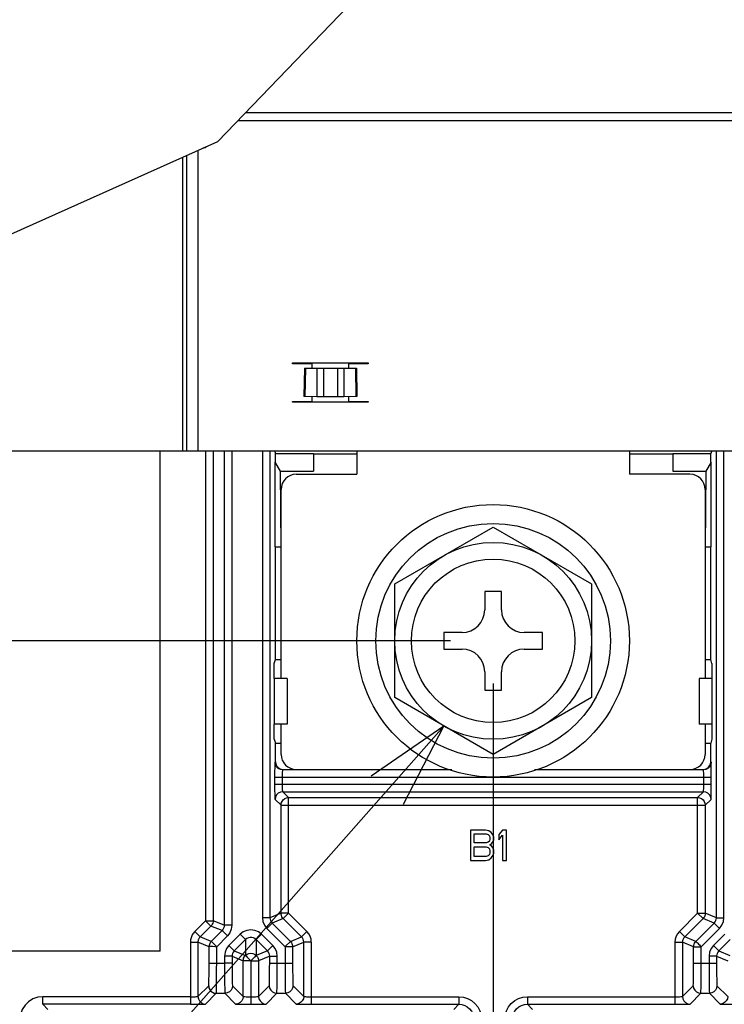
# Model space of a CAD drawing. Extents: x 29 to 410, y 35 to 287.
# Tile 29 of 46: x 243 to 259, y 116 to 139. Entities that reach past the tile are written whole.
import ezdxf

# ---------------------------------------------------------------- set-up
doc = ezdxf.new("R2010")
doc.units = 0
doc.header["$LTSCALE"] = 23.1
doc.layers.get('0').update_dxf_attribs({"linetype": 'CONTINUOUS'})
doc.layers.add('ALL_DIM', color=7, linetype='CONTINUOUS')
doc.layers.add('ALL_NOTE', color=7, linetype='CONTINUOUS')
doc.dimstyles.get("Standard").update_dxf_attribs({"dimtxt": 2.5, "dimasz": 2.5, "dimexe": 1.25, "dimexo": 0.625, "dimtad": 1, "dimcen": 2.5, "dimazin": 3, "dimtfac": 1, "dimtmove": 0, "dimatfit": 3})

# ---------------------------------------------------------------- blocks, each defined once
blk = doc.blocks.new('_OPEN')
at = {"color": 0, "linetype": 'BYBLOCK'}
for p, q in [((0, 0), (-1, 0.25)), ((-1, -0.25), (0, 0)), ((-1, 0), (0, 0))]:
    blk.add_line(p, q, dxfattribs=at)
blk = doc.blocks.new('*D15')
at = {"layer": 'ALL_DIM', "color": 2, "linetype": 'CONTINUOUS'}
for p, q in [((254.044, 123.893), (254.044, 83.091)), ((288.028, 123.893), (288.028, 83.091)), ((254.044, 84.091), (271.036, 84.091)), ((288.028, 84.091), (271.036, 84.091))]:
    blk.add_line(p, q, dxfattribs=at)
at = {"layer": 'ALL_DIM', "color": 2, "linetype": 'CONTINUOUS', "xscale": 2, "yscale": 2, "zscale": 2, "rotation": 180}
blk.add_blockref('_OPEN', (254.044, 84.091), dxfattribs=at)
at = {"layer": 'ALL_DIM', "color": 2, "linetype": 'CONTINUOUS', "xscale": 2, "yscale": 2, "zscale": 2}
blk.add_blockref('_OPEN', (288.028, 84.091), dxfattribs=at)
blk = doc.blocks.new('*D16')
at = {"layer": 'ALL_DIM', "color": 2, "linetype": 'CONTINUOUS'}
for p, q in [((254.044, 123.893), (254.044, 83.091)), ((237.052, 110.441), (237.052, 83.091)), ((237.052, 84.091), (245.548, 84.091)), ((254.044, 84.091), (245.548, 84.091))]:
    blk.add_line(p, q, dxfattribs=at)
at = {"layer": 'ALL_DIM', "color": 2, "linetype": 'CONTINUOUS', "xscale": 2, "yscale": 2, "zscale": 2, "rotation": 180}
blk.add_blockref('_OPEN', (237.052, 84.091), dxfattribs=at)
at = {"layer": 'ALL_DIM', "color": 2, "linetype": 'CONTINUOUS', "xscale": 2, "yscale": 2, "zscale": 2}
blk.add_blockref('_OPEN', (254.044, 84.091), dxfattribs=at)
blk = doc.blocks.new('*D21')
at = {"layer": 'ALL_DIM', "color": 2, "linetype": 'CONTINUOUS'}
for p, q in [((253.044, 124.893), (211.573, 124.893)), ((212.573, 124.893), (212.573, 118.167)), ((212.573, 111.441), (212.573, 118.167)), ((236.052, 111.441), (211.573, 111.441))]:
    blk.add_line(p, q, dxfattribs=at)
at = {"layer": 'ALL_DIM', "color": 2, "linetype": 'CONTINUOUS', "xscale": 2, "yscale": 2, "zscale": 2}
for p, rotation in [((212.573, 124.893), 90), ((212.573, 111.441), 270)]:
    blk.add_blockref('_OPEN', p, dxfattribs=dict(at, rotation=rotation))
blk = doc.blocks.new('*D22')
at = {"layer": 'ALL_DIM', "color": 2, "linetype": 'CONTINUOUS'}
for p, q in [((265.629, 159.959), (205.892, 159.959)), ((206.892, 159.959), (206.892, 131.01)), ((206.892, 102.06), (206.892, 131.01)), ((229.857, 102.06), (205.892, 102.06))]:
    blk.add_line(p, q, dxfattribs=at)
at = {"layer": 'ALL_DIM', "color": 2, "linetype": 'CONTINUOUS', "xscale": 2, "yscale": 2, "zscale": 2}
for p, rotation in [((206.892, 159.959), 90), ((206.892, 102.06), 270)]:
    blk.add_blockref('_OPEN', p, dxfattribs=dict(at, rotation=rotation))
blk = doc.blocks.new('*D28')
at = {"layer": 'ALL_DIM', "color": 2, "linetype": 'CONTINUOUS'}
for p, q in [((230.857, 103.06), (230.857, 195.357)), ((264.682, 189.402), (264.682, 195.357)), ((230.857, 194.357), (247.77, 194.357)), ((264.682, 194.357), (247.77, 194.357)), ((264.682, 182.765), (264.682, 187.36)), ((264.682, 169.809), (264.682, 180.808))]:
    blk.add_line(p, q, dxfattribs=at)
at = {"layer": 'ALL_DIM', "color": 2, "linetype": 'CONTINUOUS', "xscale": 2, "yscale": 2, "zscale": 2, "rotation": 180}
blk.add_blockref('_OPEN', (230.857, 194.357), dxfattribs=at)
at = {"layer": 'ALL_DIM', "color": 2, "linetype": 'CONTINUOUS', "xscale": 2, "yscale": 2, "zscale": 2}
blk.add_blockref('_OPEN', (264.682, 194.357), dxfattribs=at)
blk = doc.blocks.new('*D29')
at = {"layer": 'ALL_DIM', "color": 2, "linetype": 'CONTINUOUS'}
for p, q in [((230.857, 103.06), (230.857, 189.301)), ((265.744, 164.676), (265.744, 189.301)), ((230.857, 188.301), (248.301, 188.301)), ((265.744, 188.301), (248.301, 188.301))]:
    blk.add_line(p, q, dxfattribs=at)
at = {"layer": 'ALL_DIM', "color": 2, "linetype": 'CONTINUOUS', "xscale": 2, "yscale": 2, "zscale": 2, "rotation": 180}
blk.add_blockref('_OPEN', (230.857, 188.301), dxfattribs=at)
at = {"layer": 'ALL_DIM', "color": 2, "linetype": 'CONTINUOUS', "xscale": 2, "yscale": 2, "zscale": 2}
blk.add_blockref('_OPEN', (265.744, 188.301), dxfattribs=at)
blk = doc.blocks.new('*D30')
at = {"layer": 'ALL_DIM', "color": 2, "linetype": 'CONTINUOUS'}
for p, q in [((230.857, 103.06), (230.857, 182.751)), ((266.629, 160.959), (266.629, 182.751)), ((230.857, 181.751), (248.743, 181.751)), ((266.629, 181.751), (248.743, 181.751))]:
    blk.add_line(p, q, dxfattribs=at)
at = {"layer": 'ALL_DIM', "color": 2, "linetype": 'CONTINUOUS', "xscale": 2, "yscale": 2, "zscale": 2, "rotation": 180}
blk.add_blockref('_OPEN', (230.857, 181.751), dxfattribs=at)
at = {"layer": 'ALL_DIM', "color": 2, "linetype": 'CONTINUOUS', "xscale": 2, "yscale": 2, "zscale": 2}
blk.add_blockref('_OPEN', (266.629, 181.751), dxfattribs=at)
blk = doc.blocks.new('*D33')
at = {"layer": 'ALL_DIM', "color": 2, "linetype": 'CONTINUOUS'}
for p, q in [((230.857, 103.06), (230.857, 201.911)), ((291.133, 160.959), (291.133, 201.911)), ((230.857, 200.911), (260.995, 200.911)), ((291.133, 200.911), (260.995, 200.911))]:
    blk.add_line(p, q, dxfattribs=at)
at = {"layer": 'ALL_DIM', "color": 2, "linetype": 'CONTINUOUS', "xscale": 2, "yscale": 2, "zscale": 2, "rotation": 180}
blk.add_blockref('_OPEN', (230.857, 200.911), dxfattribs=at)
at = {"layer": 'ALL_DIM', "color": 2, "linetype": 'CONTINUOUS', "xscale": 2, "yscale": 2, "zscale": 2}
blk.add_blockref('_OPEN', (291.133, 200.911), dxfattribs=at)
blk = doc.blocks.new('*D34')
at = {"layer": 'ALL_DIM', "color": 2, "linetype": 'CONTINUOUS'}
for p, q in [((230.857, 103.06), (230.857, 207.702)), ((290.234, 201.948), (290.234, 207.702)), ((230.857, 206.702), (260.545, 206.702)), ((290.234, 206.702), (260.545, 206.702)), ((290.234, 164.556), (290.234, 199.821))]:
    blk.add_line(p, q, dxfattribs=at)
at = {"layer": 'ALL_DIM', "color": 2, "linetype": 'CONTINUOUS', "xscale": 2, "yscale": 2, "zscale": 2, "rotation": 180}
blk.add_blockref('_OPEN', (230.857, 206.702), dxfattribs=at)
at = {"layer": 'ALL_DIM', "color": 2, "linetype": 'CONTINUOUS', "xscale": 2, "yscale": 2, "zscale": 2}
blk.add_blockref('_OPEN', (290.234, 206.702), dxfattribs=at)

msp = doc.modelspace()

# ---------------------------------------------------------------- linework, layer by layer
at = {"color": 7, "linetype": 'CONTINUOUS'}
for p, q in [((247.606, 136.565), (252.692, 141.859)), ((242.461, 134.268), (247.606, 136.565)), ((249.631, 131.265), (249.619, 130.606)), ((249.631, 131.265), (250.847, 131.265)), ((249.654, 131.265), (249.643, 130.605)), ((249.922, 131.265), (249.922, 130.596)), ((250.075, 131.265), (250.075, 130.595)), ((250.402, 131.265), (250.402, 130.595)), ((250.555, 131.265), (250.555, 130.596)), ((250.823, 131.265), (250.834, 130.605)), ((250.847, 131.265), (250.858, 130.606)), ((250.858, 131.389), (250.858, 131.371)), ((249.922, 130.596), (249.643, 130.605)), ((250.402, 130.595), (250.075, 130.595)), ((250.834, 130.605), (250.555, 130.596)), ((246.259, 117.633), (246.259, 129.336)), ((247.498, 129.336), (247.498, 118.349)), ((247.758, 129.336), (247.758, 118.242)), ((247.935, 129.336), (247.935, 118.242)), ((248.649, 129.336), (248.649, 118.419)), ((248.826, 129.336), (248.826, 118.419)), ((248.94, 129.336), (248.94, 129.318)), ((248.94, 129.318), (248.956, 129.272)), ((248.956, 129.067), (248.956, 129.272)), ((248.956, 129.272), (249.841, 129.272)), ((249.841, 129.272), (249.844, 129.263)), ((249.841, 129.272), (249.841, 128.861)), ((249.844, 129.263), (249.844, 128.858)), ((249.844, 129.263), (250.858, 129.263)), ((250.858, 129.336), (250.858, 128.787)), ((257.23, 129.336), (257.23, 128.787)), ((257.23, 129.263), (258.245, 129.263)), ((258.245, 129.263), (258.248, 129.272)), ((258.245, 129.263), (258.245, 128.858)), ((258.248, 129.272), (258.248, 128.861)), ((258.248, 129.272), (259.133, 129.272)), ((259.148, 129.318), (259.133, 129.272)), ((259.133, 129.067), (259.133, 129.272)), ((259.148, 129.336), (259.148, 129.318)), ((259.263, 118.419), (259.263, 129.336)), ((259.44, 118.419), (259.44, 129.336)), ((249.073, 128.858), (248.949, 129.067)), ((248.949, 127.088), (248.949, 129.067)), ((259.139, 129.067), (259.016, 128.858)), ((259.139, 127.088), (259.139, 129.067)), ((249.073, 128.861), (249.841, 128.861)), ((249.088, 127.088), (249.073, 128.858)), ((249.073, 128.858), (249.844, 128.858)), ((249.442, 128.787), (250.858, 128.787)), ((249.841, 128.861), (249.844, 128.858)), ((258.646, 128.787), (257.23, 128.787)), ((258.245, 128.858), (258.248, 128.861)), ((258.245, 128.858), (259.016, 128.858)), ((258.248, 128.861), (259.016, 128.861)), ((259.016, 128.858), (259, 127.088)), ((247.321, 128.374), (247.321, 118.349)), ((249.088, 124.008), (249.088, 128.433)), ((259, 128.433), (259, 124.008)), ((251.743, 126.222), (254.044, 127.55)), ((254.044, 127.55), (256.345, 126.222)), ((248.949, 127.088), (249.088, 127.088)), ((248.959, 124.455), (248.959, 127.088)), ((259, 127.088), (259.139, 127.088)), ((259.13, 124.455), (259.13, 127.088)), ((251.743, 123.565), (251.743, 126.222)), ((256.345, 126.222), (256.345, 123.565)), ((253.849, 126.044), (253.849, 125.619)), ((254.239, 126.044), (253.849, 126.044)), ((254.239, 125.619), (254.239, 126.044)), ((252.894, 125.088), (252.894, 124.699)), ((253.318, 125.088), (252.894, 125.088)), ((255.195, 125.088), (254.77, 125.088)), ((255.195, 124.699), (255.195, 125.088)), ((252.894, 124.699), (253.318, 124.699)), ((254.77, 124.699), (255.195, 124.699)), ((248.927, 124.009), (248.928, 124.362)), ((248.928, 124.362), (248.959, 124.455)), ((248.959, 124.455), (249.088, 124.455)), ((259, 124.455), (259.13, 124.455)), ((259.161, 124.362), (259.13, 124.455)), ((259.161, 124.362), (259.161, 122.946)), ((253.849, 124.168), (253.849, 123.743)), ((254.239, 123.743), (254.239, 124.168)), ((248.927, 124.009), (248.926, 124.008)), ((249.23, 124.008), (248.926, 124.008)), ((248.928, 124.008), (248.928, 122.946)), ((249.23, 124.008), (249.23, 122.946)), ((259.161, 124.008), (258.859, 124.008)), ((258.859, 124.008), (258.859, 122.946)), ((253.849, 123.743), (254.239, 123.743)), ((254.044, 122.236), (251.743, 123.565)), ((256.345, 123.565), (254.044, 122.236)), ((248.927, 122.945), (248.926, 122.946)), ((249.23, 122.946), (248.926, 122.946)), ((248.928, 122.592), (248.927, 122.945)), ((249.088, 122.238), (249.088, 122.946)), ((259.161, 122.946), (258.859, 122.946)), ((259, 122.946), (259, 122.238)), ((259.16, 122.946), (259.161, 122.592)), ((248.928, 122.592), (248.959, 122.499)), ((248.959, 122.061), (248.959, 122.499)), ((248.959, 122.499), (249.088, 122.499)), ((259, 122.499), (259.13, 122.499)), ((259.161, 122.592), (259.13, 122.499)), ((259.13, 122.061), (259.13, 122.499)), ((248.949, 122.052), (248.959, 122.061)), ((259.139, 122.052), (259.13, 122.061)), ((249.126, 121.875), (249.136, 121.884)), ((253.077, 121.875), (249.126, 121.875)), ((249.136, 121.884), (253.054, 121.884)), ((258.962, 121.875), (255.011, 121.875)), ((255.034, 121.884), (258.953, 121.884)), ((258.962, 121.875), (258.953, 121.884)), ((248.943, 121.54), (248.943, 121.698)), ((259.145, 121.698), (248.943, 121.698)), ((249.12, 121.54), (249.12, 121.698)), ((258.968, 121.54), (258.968, 121.698)), ((259.145, 121.54), (259.145, 121.698)), ((248.943, 121.54), (259.145, 121.54)), ((249.262, 121.227), (249.126, 121.363)), ((249.126, 121.363), (258.962, 121.363)), ((258.826, 121.227), (258.962, 121.363)), ((249.085, 121.05), (248.949, 121.186)), ((249.262, 118.526), (249.262, 121.227)), ((249.262, 121.227), (258.826, 121.227)), ((258.826, 118.526), (258.826, 121.227)), ((259.003, 121.05), (259.139, 121.186)), ((249.085, 118.526), (249.085, 121.05)), ((249.085, 121.05), (259.003, 121.05)), ((259.003, 121.05), (259.003, 118.526)), ((253.867, 120.468), (253.513, 120.468)), ((253.513, 120.468), (253.513, 119.76)), ((253.941, 120.453), (253.867, 120.468)), ((254, 120.408), (253.941, 120.453)), ((254.044, 120.348), (254, 120.408)), ((254.265, 120.468), (254.177, 120.363)), ((254.354, 120.468), (254.265, 120.468)), ((254.354, 119.76), (254.354, 120.468)), ((253.602, 120.378), (253.882, 120.378)), ((253.602, 120.167), (253.602, 120.378)), ((253.882, 120.378), (253.926, 120.363)), ((253.926, 120.182), (253.882, 120.167)), ((253.926, 120.363), (253.956, 120.333)), ((253.956, 120.212), (253.926, 120.182)), ((253.956, 120.333), (253.97, 120.287)), ((253.97, 120.257), (253.956, 120.212)), ((253.97, 120.287), (253.97, 120.257)), ((254, 120.137), (254.044, 120.197)), ((254.059, 120.303), (254.044, 120.348)), ((254.044, 120.197), (254.059, 120.242)), ((254.059, 120.242), (254.059, 120.303)), ((254.177, 120.363), (254.177, 120.242)), ((254.177, 120.242), (254.265, 120.348)), ((254.265, 120.348), (254.265, 119.76)), ((253.882, 120.167), (253.602, 120.167)), ((253.602, 120.077), (253.882, 120.077)), ((253.602, 119.851), (253.602, 120.077)), ((253.882, 120.077), (253.926, 120.062)), ((253.926, 120.062), (253.956, 120.031)), ((253.956, 120.031), (253.97, 119.986)), ((253.97, 119.941), (253.956, 119.896)), ((253.97, 120.122), (254, 120.137)), ((254, 120.107), (253.97, 120.122)), ((253.97, 119.986), (253.97, 119.941)), ((254.044, 120.046), (254, 120.107)), ((254.059, 120.001), (254.044, 120.046)), ((254.059, 119.926), (254.059, 120.001)), ((253.513, 119.76), (253.867, 119.76)), ((253.882, 119.851), (253.602, 119.851)), ((253.867, 119.76), (253.941, 119.775)), ((253.926, 119.866), (253.882, 119.851)), ((253.956, 119.896), (253.926, 119.866)), ((253.941, 119.775), (254, 119.82)), ((254, 119.82), (254.044, 119.881)), ((254.044, 119.881), (254.059, 119.926)), ((254.265, 119.76), (254.354, 119.76)), ((247.321, 118.349), (247.071, 118.099)), ((247.321, 118.349), (247.446, 118.224)), ((247.321, 118.349), (247.498, 118.349)), ((247.758, 118.242), (247.498, 118.349)), ((248.826, 118.419), (248.649, 118.419)), ((249.085, 118.526), (248.826, 118.419)), ((249.137, 118.401), (248.877, 118.294)), ((249.262, 118.526), (249.085, 118.526)), ((249.565, 117.974), (249.137, 118.401)), ((249.262, 118.526), (249.224, 118.488)), ((249.69, 118.099), (249.262, 118.526)), ((258.826, 118.526), (258.399, 118.099)), ((258.951, 118.401), (258.524, 117.974)), ((258.826, 118.526), (258.88, 118.526)), ((258.826, 118.526), (258.951, 118.401)), ((258.88, 118.526), (258.994, 118.526)), ((259.211, 118.294), (258.951, 118.401)), ((258.994, 118.526), (259.003, 118.526)), ((259.263, 118.419), (259.003, 118.526)), ((259.263, 118.419), (259.44, 118.419)), ((247.446, 118.224), (247.196, 117.974)), ((247.706, 118.117), (247.446, 118.224)), ((247.706, 118.117), (247.455, 117.866)), ((247.831, 117.992), (247.706, 118.117)), ((247.935, 118.242), (247.758, 118.242)), ((248.877, 118.294), (248.752, 118.169)), ((248.752, 118.169), (249.18, 117.741)), ((248.877, 118.294), (249.305, 117.866)), ((258.783, 117.866), (259.211, 118.294)), ((258.909, 117.741), (259.336, 118.169)), ((259.211, 118.294), (259.336, 118.169)), ((247.071, 118.099), (247.196, 117.974)), ((247.455, 117.866), (247.196, 117.974)), ((247.831, 117.992), (247.581, 117.741)), ((248.13, 118.032), (247.867, 117.769)), ((248.255, 117.907), (247.992, 117.644)), ((248.255, 117.907), (248.13, 118.032)), ((248.255, 117.907), (248.255, 117.539)), ((248.505, 117.907), (248.63, 118.032)), ((248.768, 117.644), (248.505, 117.907)), ((248.505, 117.907), (248.505, 117.539)), ((248.893, 117.769), (248.63, 118.032)), ((249.305, 117.866), (249.565, 117.974)), ((249.69, 118.099), (249.565, 117.974)), ((258.399, 118.099), (258.524, 117.974)), ((258.783, 117.866), (258.524, 117.974)), ((259.458, 118.032), (259.195, 117.769)), ((259.583, 117.907), (259.32, 117.644)), ((246.967, 117.849), (246.967, 116.394)), ((246.967, 117.849), (247.144, 117.849)), ((247.404, 117.741), (247.144, 117.849)), ((247.144, 117.849), (247.144, 116.577)), ((247.404, 117.359), (247.404, 117.741)), ((247.581, 117.741), (247.542, 117.779)), ((247.581, 117.359), (247.581, 117.741)), ((247.992, 117.644), (247.867, 117.769)), ((247.992, 117.644), (248.252, 117.536)), ((248.768, 117.644), (248.508, 117.536)), ((248.768, 117.644), (248.893, 117.769)), ((249.191, 117.752), (249.18, 117.741)), ((249.18, 117.741), (249.18, 117.359)), ((249.304, 117.865), (249.191, 117.752)), ((249.305, 117.866), (249.304, 117.865)), ((249.357, 117.741), (249.616, 117.849)), ((249.357, 117.741), (249.357, 117.359)), ((249.616, 116.577), (249.616, 117.849)), ((249.793, 117.849), (249.616, 117.849)), ((249.793, 117.849), (249.793, 116.394)), ((258.295, 117.849), (258.472, 117.849)), ((258.295, 117.849), (258.295, 116.394)), ((258.732, 117.741), (258.472, 117.849)), ((258.472, 117.849), (258.472, 116.577)), ((258.732, 117.741), (258.733, 117.741)), ((258.732, 117.359), (258.732, 117.741)), ((258.733, 117.741), (258.893, 117.741)), ((258.893, 117.741), (258.909, 117.741)), ((258.909, 117.359), (258.909, 117.741)), ((259.32, 117.644), (259.195, 117.769)), ((259.32, 117.644), (259.58, 117.536)), ((246.259, 117.633), (232.188, 117.633)), ((247.764, 117.519), (247.764, 117.359)), ((247.941, 117.519), (247.764, 117.519)), ((247.941, 117.519), (248.2, 117.411)), ((247.941, 117.519), (247.941, 117.359)), ((248.2, 116.577), (248.2, 117.411)), ((248.21, 117.411), (248.2, 117.411)), ((248.323, 117.411), (248.21, 117.411)), ((248.252, 117.536), (248.255, 117.539)), ((248.377, 117.411), (248.252, 117.536)), ((248.377, 117.411), (248.323, 117.411)), ((248.38, 117.414), (248.342, 117.453)), ((248.377, 117.411), (248.38, 117.414)), ((248.377, 117.411), (248.377, 116.394)), ((248.38, 117.414), (248.505, 117.539)), ((248.38, 117.414), (248.383, 117.411)), ((248.383, 117.411), (248.421, 117.449)), ((248.383, 117.411), (248.383, 116.394)), ((248.383, 117.411), (248.56, 117.411)), ((248.505, 117.539), (248.508, 117.536)), ((248.82, 117.519), (248.56, 117.411)), ((248.56, 117.411), (248.56, 116.577)), ((248.82, 117.359), (248.82, 117.519)), ((248.82, 117.519), (248.997, 117.519)), ((248.997, 117.359), (248.997, 117.519)), ((259.269, 117.519), (259.092, 117.519)), ((259.092, 117.519), (259.092, 117.359)), ((259.269, 117.519), (259.528, 117.411)), ((259.269, 117.519), (259.269, 117.359)), ((247.404, 117.359), (247.581, 117.359)), ((247.581, 117.359), (247.764, 117.359)), ((247.941, 117.359), (247.764, 117.359)), ((248.82, 117.359), (249.357, 117.359)), ((258.732, 117.359), (259.269, 117.359)), ((247.144, 116.577), (247.395, 116.828)), ((247.95, 116.828), (248.2, 116.577)), ((248.56, 116.577), (248.811, 116.828)), ((249.366, 116.828), (249.616, 116.577)), ((258.472, 116.577), (258.723, 116.828)), ((259.278, 116.828), (259.528, 116.577)), ((243.516, 116.394), (243.516, 116.571)), ((246.967, 116.571), (243.516, 116.571)), ((247.321, 116.4), (247.572, 116.651)), ((247.572, 116.651), (247.773, 116.651)), ((247.773, 116.651), (248.023, 116.4)), ((248.377, 116.571), (248.422, 116.571)), ((248.737, 116.4), (248.988, 116.651)), ((248.988, 116.651), (249.189, 116.651)), ((249.189, 116.651), (249.439, 116.4)), ((249.793, 116.571), (253.245, 116.571)), ((253.245, 116.571), (253.245, 116.394)), ((254.844, 116.571), (258.295, 116.571)), ((254.844, 116.571), (254.844, 116.394)), ((258.649, 116.4), (258.9, 116.651)), ((258.9, 116.651), (259.101, 116.651)), ((259.101, 116.651), (259.351, 116.4)), ((243.516, 116.394), (243.636, 116.274)), ((246.967, 116.394), (243.516, 116.394)), ((248.377, 116.394), (248.461, 116.394)), ((249.793, 116.394), (253.245, 116.394)), ((253.245, 116.394), (253.124, 116.274)), ((254.844, 116.394), (254.964, 116.274)), ((254.844, 116.394), (258.295, 116.394))]:
    msp.add_line(p, q, dxfattribs=at)
at = {"color": 3, "linetype": 'CONTINUOUS'}
for p, q in [((303.038, 137.238), (248.253, 137.238)), ((303.038, 137.051), (248.072, 137.051)), ((247.141, 136.358), (247.141, 129.336)), ((247.318, 136.416), (247.272, 136.416)), ((247.318, 136.437), (247.318, 136.416)), ((246.787, 129.336), (246.787, 136.199)), ((246.876, 136.239), (246.876, 129.336)), ((249.354, 131.371), (249.354, 131.389)), ((249.354, 131.389), (251.124, 131.389)), ((249.814, 131.371), (249.354, 131.371)), ((249.814, 131.265), (249.814, 131.371)), ((250.663, 131.371), (250.663, 131.265)), ((251.124, 131.371), (250.663, 131.371)), ((251.124, 131.389), (251.124, 131.371)), ((249.814, 130.486), (249.814, 130.599)), ((250.663, 130.599), (250.663, 130.486)), ((249.354, 130.469), (249.354, 130.486)), ((249.354, 130.486), (249.814, 130.486)), ((251.124, 130.469), (249.354, 130.469)), ((250.663, 130.486), (251.124, 130.486)), ((251.124, 130.486), (251.124, 130.469)), ((223.246, 129.336), (307.498, 129.336))]:
    msp.add_line(p, q, dxfattribs=at)
at = {"color": 7, "linetype": 'CONTINUOUS'}
for points in [[(249.643, 130.605), (249.63, 130.605), (249.622, 130.606), (249.619, 130.606)], [(250.075, 130.595), (250.03, 130.595), (249.987, 130.595), (249.95, 130.596), (249.922, 130.596)], [(250.555, 130.596), (250.527, 130.596), (250.49, 130.595), (250.448, 130.595), (250.402, 130.595)], [(250.858, 130.606), (250.855, 130.606), (250.848, 130.605), (250.834, 130.605)], [(247.321, 129.336), (247.321, 129.149), (247.321, 128.775), (247.321, 128.374)], [(248.943, 121.698), (248.943, 121.776), (248.944, 121.85), (248.945, 121.917), (248.945, 121.972), (248.947, 122.015), (248.948, 122.042), (248.949, 122.052)], [(249.126, 121.875), (249.072, 121.884), (249.022, 121.909), (248.983, 121.948), (248.958, 121.997), (248.949, 122.052)], [(248.959, 122.061), (248.965, 122.015), (248.982, 121.973), (249.01, 121.936), (249.047, 121.908), (249.09, 121.89), (249.136, 121.884)], [(258.953, 121.884), (258.999, 121.89), (259.041, 121.908), (259.078, 121.936), (259.106, 121.973), (259.124, 122.015), (259.13, 122.061)], [(259.139, 122.052), (259.13, 121.997), (259.105, 121.948), (259.066, 121.909), (259.017, 121.884), (258.962, 121.875)], [(259.145, 121.698), (259.145, 121.776), (259.145, 121.85), (259.144, 121.917), (259.143, 121.973), (259.142, 122.015), (259.14, 122.042), (259.139, 122.052)], [(249.12, 121.698), (249.12, 121.737), (249.121, 121.774), (249.122, 121.807), (249.122, 121.835), (249.124, 121.856), (249.125, 121.87), (249.126, 121.875)], [(258.968, 121.698), (258.968, 121.737), (258.968, 121.774), (258.967, 121.807), (258.966, 121.835), (258.965, 121.856), (258.963, 121.87), (258.962, 121.875)], [(248.949, 121.186), (248.948, 121.196), (248.947, 121.223), (248.945, 121.265), (248.945, 121.321), (248.944, 121.388), (248.943, 121.462), (248.943, 121.54)], [(249.126, 121.363), (249.072, 121.354), (249.022, 121.329), (248.983, 121.29), (248.958, 121.24), (248.949, 121.186)], [(249.126, 121.363), (249.125, 121.368), (249.124, 121.381), (249.122, 121.402), (249.122, 121.43), (249.121, 121.463), (249.12, 121.5), (249.12, 121.54)], [(258.962, 121.363), (258.963, 121.368), (258.965, 121.381), (258.966, 121.402), (258.967, 121.43), (258.968, 121.463), (258.968, 121.5), (258.968, 121.54)], [(259.139, 121.186), (259.13, 121.24), (259.105, 121.29), (259.066, 121.329), (259.017, 121.354), (258.962, 121.363)], [(259.139, 121.186), (259.14, 121.196), (259.142, 121.223), (259.143, 121.265), (259.144, 121.321), (259.145, 121.387), (259.145, 121.461), (259.145, 121.54)], [(249.085, 121.05), (249.091, 121.095), (249.109, 121.138), (249.137, 121.175), (249.174, 121.203), (249.217, 121.22), (249.262, 121.227)], [(258.826, 121.227), (258.872, 121.22), (258.915, 121.203), (258.951, 121.175), (258.979, 121.138), (258.997, 121.095), (259.003, 121.05)], [(247.498, 118.349), (247.496, 118.322), (247.489, 118.295), (247.479, 118.269), (247.464, 118.245), (247.446, 118.224)], [(248.649, 118.419), (248.661, 118.327), (248.696, 118.242), (248.752, 118.169)], [(248.826, 118.419), (248.829, 118.384), (248.839, 118.351), (248.855, 118.321), (248.877, 118.294)], [(249.137, 118.401), (249.121, 118.419), (249.107, 118.441), (249.096, 118.467), (249.088, 118.495), (249.085, 118.526)], [(249.224, 118.488), (249.144, 118.408), (249.137, 118.401)], [(259.003, 118.526), (259.002, 118.507), (258.998, 118.486), (258.992, 118.465), (258.982, 118.443), (258.969, 118.422), (258.951, 118.401)], [(259.211, 118.294), (259.233, 118.321), (259.249, 118.351), (259.259, 118.384), (259.263, 118.419)], [(259.336, 118.169), (259.392, 118.242), (259.428, 118.327), (259.44, 118.419)], [(247.758, 118.242), (247.754, 118.207), (247.744, 118.174), (247.728, 118.144), (247.706, 118.117)], [(247.935, 118.242), (247.923, 118.15), (247.887, 118.065), (247.831, 117.992)], [(248.63, 118.032), (248.557, 118.088), (248.472, 118.123), (248.38, 118.135), (248.289, 118.123), (248.203, 118.088), (248.13, 118.032)], [(247.071, 118.099), (247.053, 118.08), (247.038, 118.061), (247.023, 118.04), (247.01, 118.018), (246.999, 117.996), (246.989, 117.973), (246.981, 117.949), (246.975, 117.924), (246.971, 117.899), (246.968, 117.874), (246.967, 117.849)], [(247.196, 117.974), (247.187, 117.965), (247.179, 117.955), (247.172, 117.944), (247.166, 117.934), (247.16, 117.922), (247.155, 117.911), (247.151, 117.899), (247.148, 117.886), (247.146, 117.874), (247.144, 117.862), (247.144, 117.849)], [(248.505, 117.907), (248.474, 117.931), (248.438, 117.948), (248.4, 117.957), (248.36, 117.957), (248.322, 117.948), (248.286, 117.931), (248.255, 117.907)], [(249.616, 117.849), (249.613, 117.883), (249.603, 117.916), (249.587, 117.947), (249.565, 117.974)], [(249.793, 117.849), (249.787, 117.918), (249.766, 117.984), (249.734, 118.045), (249.69, 118.099)], [(258.399, 118.099), (258.355, 118.045), (258.322, 117.984), (258.302, 117.918), (258.295, 117.849)], [(258.524, 117.974), (258.502, 117.947), (258.485, 117.916), (258.475, 117.883), (258.472, 117.849)], [(247.455, 117.866), (247.442, 117.851), (247.43, 117.834), (247.419, 117.814), (247.411, 117.792), (247.406, 117.767), (247.404, 117.741)], [(247.404, 117.741), (247.41, 117.751), (247.427, 117.755), (247.455, 117.756), (247.491, 117.753), (247.534, 117.748), (247.581, 117.741)], [(247.542, 117.779), (247.462, 117.859), (247.455, 117.866)], [(247.867, 117.769), (247.811, 117.696), (247.776, 117.61), (247.764, 117.519)], [(247.992, 117.644), (247.97, 117.617), (247.954, 117.586), (247.944, 117.553), (247.941, 117.519)], [(248.82, 117.519), (248.816, 117.553), (248.806, 117.586), (248.79, 117.617), (248.768, 117.644)], [(248.997, 117.519), (248.985, 117.61), (248.949, 117.696), (248.893, 117.769)], [(249.314, 117.741), (249.292, 117.741), (249.267, 117.741), (249.24, 117.741), (249.21, 117.741), (249.18, 117.741)], [(249.305, 117.866), (249.318, 117.852), (249.33, 117.835), (249.34, 117.815), (249.349, 117.793), (249.355, 117.768), (249.357, 117.741)], [(249.357, 117.741), (249.354, 117.741), (249.345, 117.741), (249.314, 117.741)], [(258.732, 117.741), (258.733, 117.76), (258.736, 117.781), (258.743, 117.802), (258.752, 117.824), (258.766, 117.846), (258.783, 117.866)], [(258.783, 117.866), (258.786, 117.864), (258.791, 117.858), (258.813, 117.836)], [(258.813, 117.836), (258.829, 117.821), (258.847, 117.803), (258.866, 117.783), (258.887, 117.763), (258.909, 117.741)], [(259.195, 117.769), (259.139, 117.696), (259.104, 117.61), (259.092, 117.519)], [(259.32, 117.644), (259.298, 117.617), (259.282, 117.586), (259.272, 117.553), (259.269, 117.519)], [(248.2, 117.411), (248.201, 117.43), (248.205, 117.451), (248.211, 117.473), (248.221, 117.495), (248.235, 117.516), (248.252, 117.536)], [(248.255, 117.539), (248.292, 117.567), (248.334, 117.585), (248.38, 117.591), (248.426, 117.585), (248.468, 117.567), (248.505, 117.539)], [(248.342, 117.453), (248.262, 117.533), (248.255, 117.539)], [(248.421, 117.449), (248.502, 117.53), (248.508, 117.536)], [(248.508, 117.536), (248.521, 117.522), (248.533, 117.505), (248.544, 117.485), (248.552, 117.463), (248.558, 117.438), (248.56, 117.411)], [(247.395, 116.828), (247.396, 116.84), (247.398, 116.871), (247.4, 116.92), (247.401, 116.986), (247.402, 117.066), (247.403, 117.158), (247.403, 117.256), (247.404, 117.359)], [(247.572, 116.651), (247.573, 116.666), (247.575, 116.708), (247.577, 116.774), (247.578, 116.862), (247.579, 116.969), (247.58, 117.091), (247.58, 117.222), (247.581, 117.359)], [(247.764, 117.359), (247.764, 117.222), (247.764, 117.091), (247.765, 116.969), (247.766, 116.862), (247.768, 116.774), (247.769, 116.708), (247.771, 116.666), (247.773, 116.651)], [(247.941, 117.359), (247.941, 117.256), (247.941, 117.158), (247.942, 117.067), (247.943, 116.986), (247.945, 116.92), (247.946, 116.871), (247.948, 116.84), (247.95, 116.828)], [(248.811, 116.828), (248.812, 116.84), (248.814, 116.871), (248.816, 116.92), (248.817, 116.986), (248.818, 117.067), (248.819, 117.158), (248.819, 117.256), (248.82, 117.359)], [(248.988, 116.651), (248.989, 116.666), (248.991, 116.708), (248.993, 116.774), (248.994, 116.862), (248.995, 116.969), (248.996, 117.091), (248.996, 117.222), (248.997, 117.359)], [(249.18, 117.359), (249.18, 117.222), (249.18, 117.091), (249.181, 116.969), (249.182, 116.862), (249.184, 116.774), (249.185, 116.708), (249.187, 116.666), (249.189, 116.651)], [(249.357, 117.359), (249.357, 117.256), (249.357, 117.158), (249.358, 117.067), (249.359, 116.986), (249.361, 116.92), (249.362, 116.871), (249.364, 116.84), (249.366, 116.828)], [(258.723, 116.828), (258.724, 116.84), (258.726, 116.871), (258.728, 116.92), (258.729, 116.986), (258.73, 117.067), (258.731, 117.158), (258.731, 117.256), (258.732, 117.359)], [(258.9, 116.651), (258.901, 116.666), (258.903, 116.708), (258.905, 116.774), (258.906, 116.862), (258.907, 116.969), (258.908, 117.091), (258.908, 117.222), (258.909, 117.359)], [(259.092, 117.359), (259.092, 117.222), (259.092, 117.091), (259.093, 116.969), (259.094, 116.862), (259.096, 116.774), (259.097, 116.708), (259.099, 116.666), (259.101, 116.651)], [(259.269, 117.359), (259.269, 117.256), (259.269, 117.158), (259.27, 117.067), (259.271, 116.986), (259.273, 116.92), (259.274, 116.871), (259.276, 116.84), (259.278, 116.828)], [(247.395, 116.828), (247.401, 116.782), (247.418, 116.739), (247.446, 116.703), (247.483, 116.675), (247.526, 116.657), (247.572, 116.651)], [(247.95, 116.828), (247.941, 116.773), (247.916, 116.724), (247.877, 116.685), (247.828, 116.659), (247.773, 116.651)], [(248.811, 116.828), (248.819, 116.773), (248.844, 116.724), (248.883, 116.685), (248.933, 116.659), (248.988, 116.651)], [(249.366, 116.828), (249.357, 116.773), (249.332, 116.724), (249.293, 116.685), (249.244, 116.659), (249.189, 116.651)], [(258.723, 116.828), (258.731, 116.773), (258.756, 116.724), (258.795, 116.685), (258.845, 116.659), (258.9, 116.651)], [(259.278, 116.828), (259.269, 116.773), (259.244, 116.724), (259.205, 116.685), (259.156, 116.659), (259.101, 116.651)], [(243.516, 116.571), (243.397, 116.558), (243.285, 116.519), (243.185, 116.455), (243.101, 116.371), (243.037, 116.271), (242.998, 116.158), (242.985, 116.04)], [(246.967, 116.571), (247.006, 116.571), (247.043, 116.572), (247.076, 116.572), (247.104, 116.573), (247.126, 116.575), (247.139, 116.576), (247.144, 116.577)], [(247.144, 116.577), (247.153, 116.523), (247.178, 116.473), (247.217, 116.434), (247.266, 116.409), (247.321, 116.4)], [(248.2, 116.577), (248.192, 116.523), (248.167, 116.473), (248.127, 116.434), (248.078, 116.409), (248.023, 116.4)], [(248.2, 116.577), (248.205, 116.576), (248.219, 116.575), (248.24, 116.573), (248.268, 116.572), (248.301, 116.572), (248.338, 116.571), (248.377, 116.571)], [(248.422, 116.571), (248.459, 116.572), (248.492, 116.572), (248.52, 116.573), (248.541, 116.575), (248.555, 116.576), (248.56, 116.577)], [(248.56, 116.577), (248.569, 116.523), (248.594, 116.473), (248.633, 116.434), (248.682, 116.409), (248.737, 116.4)], [(249.616, 116.577), (249.608, 116.523), (249.583, 116.473), (249.543, 116.434), (249.494, 116.409), (249.439, 116.4)], [(249.616, 116.577), (249.621, 116.576), (249.635, 116.575), (249.656, 116.573), (249.684, 116.572), (249.717, 116.572), (249.754, 116.571), (249.793, 116.571)], [(253.245, 116.571), (253.349, 116.561), (253.448, 116.531), (253.54, 116.482), (253.62, 116.416), (253.686, 116.335), (253.735, 116.244), (253.765, 116.144), (253.776, 116.04)], [(254.313, 116.04), (254.323, 116.144), (254.353, 116.244), (254.402, 116.335), (254.468, 116.416), (254.549, 116.482), (254.64, 116.531), (254.74, 116.561), (254.844, 116.571)], [(258.295, 116.571), (258.334, 116.571), (258.371, 116.572), (258.404, 116.572), (258.432, 116.573), (258.453, 116.575), (258.467, 116.576), (258.472, 116.577)], [(258.472, 116.577), (258.481, 116.523), (258.506, 116.473), (258.545, 116.434), (258.594, 116.409), (258.649, 116.4)], [(259.528, 116.577), (259.52, 116.523), (259.495, 116.473), (259.455, 116.434), (259.406, 116.409), (259.351, 116.4)], [(246.967, 116.394), (247.045, 116.394), (247.119, 116.395), (247.186, 116.396), (247.242, 116.396), (247.284, 116.398), (247.311, 116.399), (247.321, 116.4)], [(248.023, 116.4), (248.033, 116.399), (248.06, 116.398), (248.103, 116.396), (248.159, 116.396), (248.225, 116.395), (248.299, 116.394), (248.377, 116.394)], [(248.461, 116.394), (248.535, 116.395), (248.602, 116.396), (248.658, 116.396), (248.7, 116.398), (248.727, 116.399), (248.737, 116.4)], [(249.439, 116.4), (249.449, 116.399), (249.476, 116.398), (249.519, 116.396), (249.575, 116.396), (249.641, 116.395), (249.715, 116.394), (249.793, 116.394)], [(253.245, 116.394), (253.314, 116.387), (253.38, 116.367), (253.441, 116.335), (253.495, 116.291), (253.539, 116.237), (253.572, 116.176), (253.592, 116.109), (253.599, 116.04)], [(254.49, 116.04), (254.497, 116.109), (254.517, 116.176), (254.549, 116.237), (254.593, 116.291), (254.647, 116.335), (254.708, 116.367), (254.774, 116.387), (254.844, 116.394)], [(258.295, 116.394), (258.373, 116.394), (258.447, 116.395), (258.514, 116.396), (258.57, 116.396), (258.612, 116.398), (258.639, 116.399), (258.649, 116.4)], [(259.351, 116.4), (259.361, 116.399), (259.388, 116.398), (259.431, 116.396), (259.487, 116.396), (259.553, 116.395), (259.627, 116.394), (259.705, 116.394)]]:
    msp.add_lwpolyline(points, dxfattribs=at)
for radius in [3.186, 2.744, 2.301, 1.912]:
    msp.add_circle((254.044, 124.893), radius, dxfattribs=at)
for centre, radius, start, end in [((249.442, 128.433), 0.354, 90, 180), ((258.646, 128.433), 0.354, 0, 90), ((253.318, 125.619), 0.531, 270, 360), ((254.77, 125.619), 0.531, 180, 270), ((253.318, 124.168), 0.531, 0, 90), ((254.77, 124.168), 0.531, 90, 180), ((249.442, 122.238), 0.354, 180, 270), ((258.646, 122.238), 0.354, 270, 360)]:
    msp.add_arc(centre, radius, start, end, dxfattribs=at)
at = {"layer": 'ALL_NOTE', "color": 2, "linetype": 'CONTINUOUS'}
msp.add_line((252.894, 122.901), (210.161, 74.496), dxfattribs=at)
msp.add_lwpolyline([(251.945, 121.07), (252.894, 122.901), (251.195, 121.732)], dxfattribs=at)

# ---------------------------------------------------------------- dimensions: what is measured, and where the dimension line sits
at = {"layer": 'ALL_DIM', "color": 2, "linetype": 'CONTINUOUS'}
for base, p1, p2, angle, picture, middle in [((230.857, 206.702), (290.234, 164.556), (230.857, 103.06), 180, '*D34', (256.63, 207.402)), ((230.857, 200.911), (291.133, 160.959), (230.857, 103.06), 180, '*D33', (255.946, 201.611)), ((230.8572, 194.357), (264.6819, 169.8092), (230.8572, 103.0602), 180, '*D28', (243.2573, 195.057)), ((230.857, 181.751), (266.629, 160.959), (230.857, 103.06), 180, '*D30', (242.573, 182.451)), ((206.892, 159.959), (229.857, 102.06), (265.629, 159.959), 90, '*D22', (206.192, 126.239)), ((212.573, 124.893), (236.052, 111.441), (253.044, 124.893), 90, '*D21', (211.873, 116.501)), ((237.052, 84.091), (254.044, 123.893), (237.052, 110.441), 180, '*D16', (242.938, 84.791)), ((254.044, 84.091), (288.028, 123.893), (254.044, 123.893), 180, '*D15', (260.418, 84.791))]:
    dim = msp.add_linear_dim(base=base, p1=p1, p2=p2, angle=angle, dimstyle='Standard', dxfattribs=at)
    dim.commit()
    dim.dimension.update_dxf_attribs({"geometry": picture, "text_midpoint": middle, "dimtype": 128})
dim = msp.add_linear_dim(base=(265.744, 188.301), p1=(230.857, 103.06), p2=(265.744, 164.676), dimstyle='Standard', dxfattribs=at)
dim.commit()
dim.dimension.update_dxf_attribs({"geometry": '*D29', "text_midpoint": (243.361, 189.001), "dimtype": 128})

doc.saveas('drawing.dxf')
